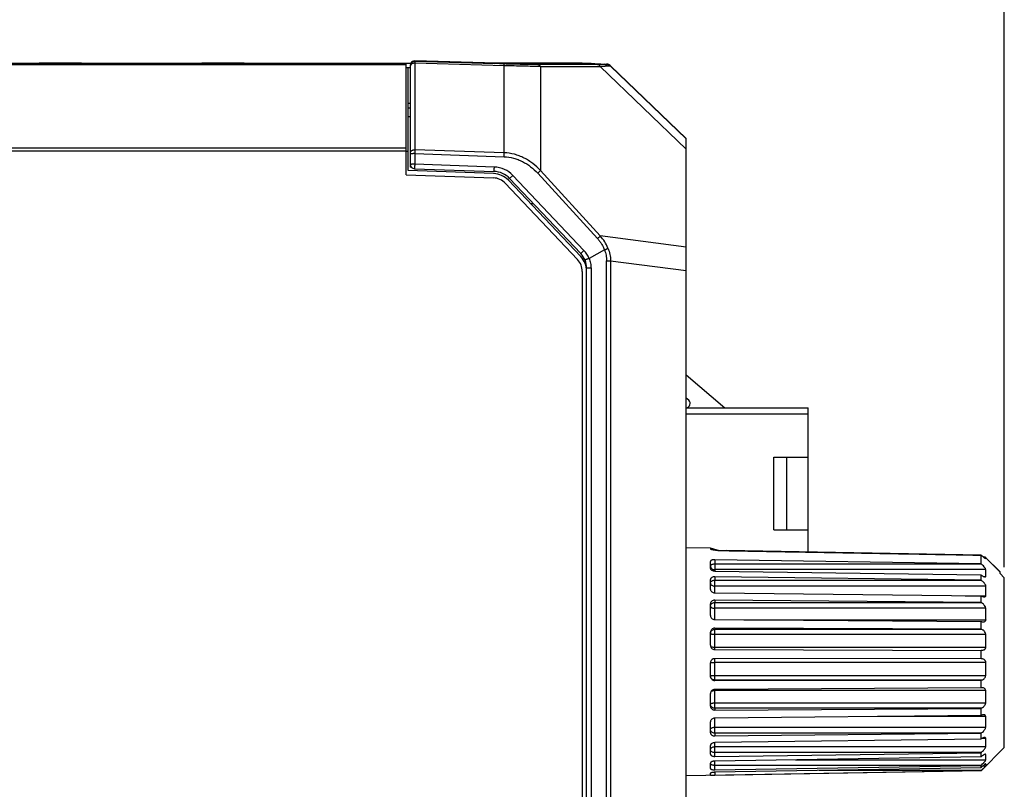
# Model space of a CAD drawing. Header units: millimetres. Extents: x -206 to 633, y -81 to 435.
# Tile 32 of 43: x 277 to 323, y 225 to 261. Entities that reach past the tile are written whole.
import ezdxf
from ezdxf.enums import TextEntityAlignment as Align

# ---------------------------------------------------------------- set-up
doc = ezdxf.new("R2010")
doc.units = ezdxf.units.MM
doc.header["$LTSCALE"] = 23.1
doc.layers.get('0').update_dxf_attribs({"linetype": 'CONTINUOUS'})
for name, color, linetype in [('06_ALL_SURFS', 7, 'CONTINUOUS'), ('20_ALL_FEATURES', 7, 'CONTINUOUS'), ('51__DRAFT_DIMS', 7, 'CONTINUOUS')]:
    doc.layers.add(name, color=color, linetype=linetype)
doc.styles.get("Standard").update_dxf_attribs({"font": 'simfang.ttf'})
doc.dimstyles.new('DIMSTYLE_4', dxfattribs={"dimtxt": 3, "dimasz": 3, "dimexe": 2.5, "dimexo": 0.5, "dimgap": 0.75, "dimtad": 1, "dimdec": 1, "dimdsep": 46, "dimtxsty": 'STANDARD', "dimblk": '_FILLED', "dimblk1": '_FILLED', "dimblk2": '_FILLED', "dimcen": 0.09, "dimclrt": 3, "dimazin": 2, "dimtp": 0.3, "dimtm": 0.3, "dimtfac": 1, "dimtdec": 1, "dimtofl": 0, "dimtmove": 0, "dimatfit": 3, "dimldrblk": '_FILLED', "dimfxl": 1, "dimtolj": 1, "dimarcsym": 0})

# ---------------------------------------------------------------- blocks, each defined once
blk = doc.blocks.new('_FILLED')
at = {"color": 0, "linetype": 'ByBlock'}
blk.add_solid([(0, 0), (-1, 0.167), (-1, -0.167)], dxfattribs=at)
blk = doc.blocks.new('*D5')
at = {"layer": '51__DRAFT_DIMS', "color": 4}
for p, q in [((230.622, 249.556), (230.622, 271.675)), ((323.49, 235.349), (323.49, 271.675)), ((230.622, 269.175), (277.056, 269.175)), ((323.49, 269.175), (277.056, 269.175))]:
    blk.add_line(p, q, dxfattribs=at)
at = {"layer": '51__DRAFT_DIMS', "color": 4, "xscale": 3, "yscale": 3, "zscale": 3, "rotation": 180}
blk.add_blockref('_FILLED', (230.622, 269.175), dxfattribs=at)
at = {"layer": '51__DRAFT_DIMS', "color": 4, "xscale": 3, "yscale": 3, "zscale": 3}
blk.add_blockref('_FILLED', (323.49, 269.175), dxfattribs=at)
at = {"layer": '51__DRAFT_DIMS', "color": 3}
blk.add_text('92.9', height=3, dxfattribs=at).set_placement((277.056, 269.925), align=Align.CENTER)

msp = doc.modelspace()

# ---------------------------------------------------------------- linework, layer by layer
at = {"layer": '06_ALL_SURFS', "color": 7}
for p, q in [((295.743, 258.885), (237.611, 258.885)), ((239.301, 258.898), (295.751, 258.898)), ((278.36, 258.887), (280.36, 258.887)), ((280.35, 258.896), (278.37, 258.896)), ((280.35, 258.893), (278.37, 258.893)), ((280.35, 258.891), (278.37, 258.891)), ((280.35, 258.889), (278.37, 258.889)), ((284.16, 258.888), (282.16, 258.888)), ((282.16, 258.887), (284.16, 258.887)), ((284.15, 258.894), (282.17, 258.894)), ((284.15, 258.892), (282.17, 258.892)), ((284.15, 258.89), (282.17, 258.89)), ((285.96, 258.887), (287.96, 258.887)), ((287.95, 258.896), (285.97, 258.896)), ((287.95, 258.893), (285.97, 258.893)), ((287.95, 258.891), (285.97, 258.891)), ((287.95, 258.889), (285.97, 258.889)), ((291.76, 258.888), (289.76, 258.888)), ((289.76, 258.887), (291.76, 258.887)), ((291.75, 258.894), (289.77, 258.894)), ((291.75, 258.892), (289.77, 258.892)), ((291.75, 258.89), (289.77, 258.89)), ((295.522, 258.898), (295.522, 258.898)), ((295.522, 253.684), (295.522, 258.885)), ((295.722, 258.794), (295.722, 254.047)), ((299.734, 258.902), (295.927, 259.008)), ((295.927, 258.994), (299.651, 258.891)), ((300.16, 258.898), (299.378, 258.898)), ((299.832, 258.886), (299.651, 258.891)), ((299.895, 258.898), (299.734, 258.902)), ((299.994, 258.882), (299.832, 258.886)), ((299.89, 258.885), (303.76, 258.885)), ((300.149, 258.88), (299.994, 258.882)), ((300.294, 258.878), (300.149, 258.88)), ((303.76, 258.898), (300.16, 258.898)), ((300.401, 258.877), (300.294, 258.878)), ((300.498, 258.877), (300.401, 258.877)), ((303.837, 258.877), (300.498, 258.877)), ((300.509, 258.877), (300.509, 258.877)), ((303.76, 258.898), (303.76, 258.877)), ((303.857, 258.89), (303.76, 258.89)), ((303.831, 258.89), (303.831, 258.89)), ((303.831, 258.877), (303.831, 258.877)), ((303.89, 258.877), (303.837, 258.877)), ((303.891, 258.89), (303.857, 258.89)), ((303.938, 258.877), (303.89, 258.877)), ((303.939, 258.89), (303.891, 258.89)), ((303.981, 258.878), (303.938, 258.877)), ((303.982, 258.891), (303.939, 258.89)), ((304.006, 258.878), (303.981, 258.878)), ((304.007, 258.891), (303.982, 258.891)), ((304.029, 258.879), (304.006, 258.878)), ((304.03, 258.892), (304.007, 258.891)), ((304.05, 258.88), (304.029, 258.879)), ((304.051, 258.892), (304.03, 258.892)), ((304.062, 258.88), (304.05, 258.88)), ((304.062, 258.893), (304.051, 258.892)), ((304.076, 258.88), (304.062, 258.88)), ((304.076, 258.893), (304.063, 258.893)), ((304.076, 258.893), (304.899, 258.857)), ((304.899, 258.844), (304.076, 258.88)), ((304.169, 258.889), (304.169, 258.876)), ((304.899, 258.844), (304.899, 258.857)), ((304.899, 258.857), (304.899, 258.857)), ((304.899, 258.844), (304.903, 258.844)), ((304.905, 258.844), (304.903, 258.844)), ((304.906, 258.844), (304.905, 258.844)), ((304.908, 258.844), (304.906, 258.844)), ((304.91, 258.843), (304.908, 258.844)), ((304.912, 258.843), (304.91, 258.843)), ((304.914, 258.843), (304.912, 258.843)), ((304.916, 258.843), (304.914, 258.843)), ((304.918, 258.843), (304.916, 258.843)), ((304.92, 258.842), (304.918, 258.843)), ((304.923, 258.842), (304.92, 258.842)), ((304.925, 258.842), (304.923, 258.842)), ((304.927, 258.841), (304.925, 258.842)), ((308.622, 255.362), (305.081, 258.767)), ((305.083, 258.778), (305.083, 258.765)), ((305.083, 258.778), (308.622, 255.375)), ((295.722, 258.685), (295.522, 258.685)), ((295.622, 253.881), (295.622, 258.685)), ((295.622, 256.818), (295.722, 256.819)), ((295.622, 256.412), (295.722, 256.414)), ((295.722, 256.401), (295.622, 256.399)), ((308.622, 102.399), (308.622, 255.375)), ((295.522, 254.788), (295.622, 254.789)), ((295.522, 253.684), (299.607, 253.542)), ((299.614, 253.742), (295.622, 253.881)), ((295.765, 254.047), (295.722, 254.047)), ((295.915, 253.971), (299.638, 253.841)), ((300.16, 253.292), (303.541, 249.723)), ((300.305, 253.43), (303.686, 249.861)), ((303.686, 250.006), (300.364, 253.514)), ((301.337, 252.341), (301.47, 252.346)), ((304.798, 250.173), (304.076, 249.78)), ((303.76, 249.173), (303.76, 182.379)), ((303.96, 182.379), (303.96, 249.173)), ((308.622, 244.338), (310.422, 242.795)), ((308.735, 243.146), (308.622, 243.245)), ((308.622, 242.795), (314.322, 242.795)), ((314.322, 236.056), (314.322, 242.795)), ((312.722, 237.095), (312.722, 240.495)), ((312.722, 240.495), (314.322, 240.495)), ((313.322, 237.095), (313.322, 240.495)), ((312.722, 237.095), (314.322, 237.095)), ((309.751, 236.232), (308.622, 236.252)), ((309.751, 236.229), (308.622, 236.249)), ((309.751, 236.232), (309.751, 236.229)), ((310.059, 236.139), (309.751, 236.232)), ((310.059, 236.136), (309.751, 236.229)), ((310.058, 236.136), (310.059, 236.136)), ((322.403, 235.508), (309.951, 235.697)), ((310.503, 236.124), (310.508, 236.124)), ((322.403, 235.912), (310.503, 236.124)), ((322.403, 235.909), (310.503, 236.121)), ((310.508, 236.124), (322.403, 235.912)), ((322.403, 235.508), (322.403, 235.912)), ((322.607, 235.808), (322.527, 235.809)), ((322.607, 235.805), (322.527, 235.806)), ((322.607, 235.808), (322.604, 235.741)), ((322.607, 235.808), (322.607, 235.805)), ((323.29, 235.121), (322.607, 235.805)), ((323.29, 235.124), (322.608, 235.806)), ((309.751, 235.287), (309.751, 235.61)), ((322.403, 235.508), (322.41, 235.503)), ((309.751, 234.31), (309.751, 234.765)), ((309.951, 235.167), (322.403, 234.984)), ((322.403, 234.745), (309.951, 234.898)), ((322.403, 234.745), (322.403, 234.984)), ((322.41, 234.978), (322.403, 234.984)), ((323.29, 235.124), (323.29, 235.124)), ((323.29, 235.053), (323.29, 235.121)), ((323.292, 235.054), (323.29, 235.056)), ((323.49, 234.849), (323.29, 235.053)), ((323.49, 234.852), (323.292, 235.054)), ((323.49, 226.922), (323.49, 234.852)), ((322.403, 234.745), (322.41, 234.74)), ((309.951, 234.152), (322.403, 234.007)), ((322.403, 233.698), (322.403, 234.007)), ((322.41, 234.002), (322.403, 234.007)), ((309.751, 233.083), (309.751, 233.635)), ((322.403, 233.698), (309.951, 233.803)), ((322.403, 233.698), (322.41, 233.695)), ((309.951, 232.897), (322.403, 232.801)), ((322.403, 232.445), (309.951, 232.495)), ((322.403, 232.445), (322.403, 232.801)), ((322.41, 232.798), (322.403, 232.801)), ((309.751, 231.695), (309.751, 232.304)), ((322.403, 232.445), (322.41, 232.444)), ((309.951, 231.495), (322.403, 231.456)), ((322.403, 231.079), (309.951, 231.07)), ((322.403, 231.079), (322.403, 231.456)), ((322.41, 231.455), (322.403, 231.456)), ((322.403, 231.079), (322.41, 231.08)), ((322.41, 231.08), (322.418, 231.08)), ((309.751, 230.249), (309.751, 230.869)), ((309.951, 230.051), (322.403, 230.072)), ((322.403, 229.702), (309.951, 229.634)), ((322.403, 229.702), (322.403, 230.072)), ((322.41, 230.072), (322.403, 230.072)), ((322.403, 229.702), (322.41, 229.704)), ((309.751, 228.854), (309.751, 229.439)), ((309.951, 228.672), (322.403, 228.75)), ((322.403, 228.415), (309.951, 228.293)), ((322.41, 228.752), (322.403, 228.75)), ((322.403, 228.415), (322.403, 228.75)), ((322.403, 228.415), (322.41, 228.418)), ((309.751, 227.611), (309.751, 228.119)), ((309.951, 227.459), (322.403, 227.589)), ((322.41, 227.593), (322.403, 227.589)), ((322.403, 227.313), (322.403, 227.589)), ((309.751, 226.615), (309.751, 227.007)), ((322.403, 227.313), (309.951, 227.148)), ((322.403, 227.313), (322.41, 227.318)), ((309.951, 226.504), (322.403, 226.676)), ((322.403, 226.48), (309.951, 226.282)), ((323.49, 226.921), (322.403, 225.835)), ((322.41, 226.681), (322.403, 226.676)), ((322.403, 226.48), (322.403, 226.676)), ((322.403, 226.48), (322.41, 226.486)), ((309.751, 225.937), (309.751, 226.185)), ((309.951, 225.875), (322.403, 226.077)), ((322.41, 226.084), (322.403, 226.077)), ((322.403, 225.975), (322.403, 226.077)), ((322.403, 225.835), (308.622, 225.594)), ((309.751, 225.63), (309.751, 225.714)), ((322.403, 225.975), (309.951, 225.76)), ((309.951, 225.621), (322.403, 225.838)), ((322.403, 225.975), (322.41, 225.982)), ((322.41, 225.845), (322.403, 225.838)), ((322.403, 225.835), (322.403, 225.838))]:
    msp.add_line(p, q, dxfattribs=at)
at = {"layer": '06_ALL_SURFS', "color": 4}
for p, q in [((295.522, 258.826), (239.301, 258.826)), ((295.927, 258.994), (295.927, 258.981)), ((300.102, 258.864), (295.927, 258.981)), ((295.93, 258.902), (295.93, 254.857)), ((300.106, 258.785), (295.93, 258.902)), ((299.649, 258.899), (299.65, 258.902)), ((299.651, 258.891), (299.651, 258.891)), ((300.106, 254.715), (300.106, 258.785)), ((300.16, 258.885), (300.16, 258.88)), ((300.509, 258.877), (300.515, 258.876)), ((300.515, 258.876), (300.509, 258.876)), ((304.475, 258.843), (301.679, 258.84)), ((301.808, 258.743), (304.604, 258.746)), ((301.808, 258.743), (301.808, 253.879)), ((303.541, 258.885), (303.541, 258.877)), ((303.837, 258.877), (303.831, 258.877)), ((304.604, 258.746), (308.622, 254.882)), ((295.722, 257.018), (295.622, 257.018)), ((239.301, 254.945), (295.522, 254.945)), ((239.301, 254.804), (295.522, 254.804)), ((295.927, 254.673), (295.927, 254.176)), ((295.927, 254.673), (300.102, 254.532)), ((300.106, 254.715), (295.93, 254.857)), ((299.651, 254.046), (295.927, 254.176)), ((300.515, 253.657), (300.364, 253.514)), ((303.837, 250.149), (300.515, 253.657)), ((301.808, 253.879), (301.679, 253.761)), ((301.679, 253.761), (304.475, 250.708)), ((304.604, 250.826), (301.808, 253.879)), ((308.622, 250.308), (304.604, 250.826)), ((303.686, 250.006), (303.837, 250.149)), ((304.899, 108.093), (304.899, 249.666)), ((305.083, 249.666), (305.083, 108.093)), ((305.083, 249.666), (308.622, 249.21)), ((304.169, 249.318), (303.96, 249.318)), ((304.169, 249.318), (304.169, 108.44)), ((314.322, 242.495), (308.622, 242.495)), ((309.951, 235.697), (309.951, 235.167)), ((309.951, 235.503), (322.41, 235.503)), ((322.62, 235.232), (309.951, 235.232)), ((309.951, 234.898), (309.951, 234.74)), ((322.499, 234.915), (322.62, 234.915)), ((309.951, 234.152), (309.951, 234.74)), ((309.951, 234.74), (322.41, 234.74)), ((322.62, 234.461), (309.951, 234.461)), ((321.66, 234.015), (322.62, 234.015)), ((309.951, 233.803), (309.951, 233.695)), ((309.951, 232.897), (309.951, 233.695)), ((309.951, 233.695), (322.41, 233.695)), ((322.62, 233.428), (309.951, 233.428)), ((309.951, 232.495), (309.951, 232.444)), ((311.316, 232.886), (322.62, 232.886)), ((309.951, 231.495), (309.951, 232.444)), ((309.951, 232.444), (322.41, 232.444)), ((322.62, 232.208), (309.951, 232.208)), ((309.951, 231.611), (322.62, 231.611)), ((309.951, 230.072), (309.951, 231.07)), ((322.62, 230.893), (309.951, 230.893)), ((309.951, 230.285), (322.62, 230.285)), ((309.951, 230.072), (309.951, 230.051)), ((322.41, 230.072), (309.951, 230.072)), ((309.951, 228.752), (309.951, 229.634)), ((322.62, 229.581), (309.951, 229.581)), ((309.951, 229.006), (322.62, 229.006)), ((309.951, 228.752), (309.951, 228.672)), ((322.41, 228.752), (309.951, 228.752)), ((322.62, 228.367), (317.559, 228.367)), ((309.951, 227.593), (309.951, 228.293)), ((309.951, 227.869), (322.62, 227.869)), ((309.951, 227.593), (309.951, 227.459)), ((322.41, 227.593), (309.951, 227.593)), ((309.951, 226.504), (309.951, 227.148)), ((309.951, 226.959), (322.62, 226.959)), ((322.62, 227.344), (322.446, 227.344)), ((322.41, 226.681), (309.951, 226.681)), ((322.62, 226.585), (322.546, 226.585)), ((309.951, 225.875), (309.951, 226.282)), ((322.41, 226.084), (309.951, 226.084)), ((313.733, 226.342), (322.62, 226.342)), ((322.498, 226.065), (322.62, 226.065)), ((322.62, 226.148), (322.609, 226.148)), ((309.951, 225.76), (309.951, 225.621)), ((322.41, 225.845), (314.831, 225.845))]:
    msp.add_line(p, q, dxfattribs=at)
at = {"layer": '06_ALL_SURFS', "color": 7}
for points in [[(305.083, 258.778), (305.08, 258.781), (305.072, 258.788), (305.064, 258.794), (305.057, 258.801), (305.048, 258.806), (305.04, 258.812), (305.032, 258.817), (305.023, 258.822), (305.014, 258.827), (305.005, 258.831), (304.996, 258.835), (304.987, 258.839), (304.977, 258.842), (304.968, 258.845), (304.958, 258.848), (304.949, 258.85), (304.939, 258.852), (304.929, 258.854), (304.919, 258.855), (304.909, 258.856), (304.899, 258.857)], [(305.074, 258.773), (305.073, 258.775), (305.071, 258.776), (305.069, 258.778), (305.068, 258.779), (305.066, 258.781), (305.064, 258.782), (305.062, 258.783), (305.061, 258.785), (305.059, 258.786), (305.057, 258.787), (305.056, 258.788), (305.054, 258.79), (305.052, 258.791), (305.051, 258.792), (305.049, 258.793), (305.047, 258.795), (305.045, 258.796), (305.044, 258.797), (305.042, 258.798), (305.04, 258.799), (305.039, 258.8), (305.037, 258.801), (305.035, 258.802), (305.034, 258.803), (305.032, 258.804), (305.03, 258.805), (305.029, 258.806), (305.027, 258.807), (305.025, 258.808), (305.024, 258.809), (305.022, 258.81), (305.02, 258.811), (305.019, 258.812), (305.017, 258.813), (305.016, 258.813), (305.014, 258.814), (305.012, 258.815), (305.011, 258.816), (305.009, 258.817), (305.008, 258.817), (305.006, 258.818), (305.004, 258.819), (305.003, 258.819), (305.001, 258.82), (305, 258.821), (304.998, 258.821), (304.997, 258.822), (304.995, 258.823), (304.994, 258.823), (304.992, 258.824), (304.991, 258.825), (304.989, 258.825), (304.988, 258.826), (304.986, 258.826), (304.985, 258.827), (304.983, 258.827), (304.982, 258.828), (304.981, 258.828), (304.979, 258.829), (304.978, 258.829), (304.976, 258.83), (304.975, 258.83), (304.973, 258.831), (304.972, 258.831), (304.971, 258.832), (304.969, 258.832), (304.968, 258.833), (304.966, 258.833), (304.965, 258.833), (304.964, 258.834), (304.962, 258.834), (304.961, 258.835), (304.96, 258.835), (304.958, 258.835), (304.957, 258.836), (304.956, 258.836), (304.954, 258.836), (304.953, 258.837), (304.952, 258.837), (304.95, 258.837), (304.949, 258.837), (304.948, 258.838), (304.946, 258.838), (304.945, 258.838), (304.944, 258.839), (304.942, 258.839), (304.941, 258.839), (304.94, 258.839), (304.939, 258.84), (304.937, 258.84), (304.936, 258.84), (304.935, 258.84), (304.933, 258.841), (304.932, 258.841), (304.931, 258.841), (304.93, 258.841), (304.927, 258.841)], [(305.081, 258.767), (305.08, 258.769), (305.078, 258.77), (305.076, 258.772), (305.074, 258.773)]]:
    msp.add_lwpolyline(points, dxfattribs=at)
for centre, radius, start, end in [((295.922, 258.794), 0.2, 90, 180), ((295.922, 258.808), 0.2, 88.4081, 153.2455), ((304.07, 258.716), 0.177, 98.547, 112.9317), ((304.069, 258.722), 0.171, 92.3264, 98.5371), ((304.16, 258.689), 0.2, 87.5, 107.9914), ((304.887, 258.561), 0.283, 46.1172, 86.6706), ((295.922, 254.171), 0.2, 180, 268), ((299.579, 252.742), 1, 43.4447, 88), ((299.602, 252.792), 1.05, 43.4447, 88), ((299.579, 252.742), 0.8, 43.4447, 88), ((302.96, 249.318), 1, 360, 43.4447), ((302.96, 249.173), 0.8, 0, 43.4447), ((302.96, 249.173), 1, 0, 43.4447), ((308.604, 242.995), 0.2, 275.1576, 49), ((310.28, 238.458), 2.329, 264.2153, 264.5644), ((310.307, 221.202), 19.042, 49.7761, 50.5634), ((309.851, 220.656), 19.756, 50.0726, 50.5479), ((321.311, 235.074), 1.319, 353.0979, 6.9021), ((320.026, 234.238), 2.604, 355.0896, 4.9104), ((318.787, 233.157), 3.843, 355.9595, 4.0405), ((317.959, 231.91), 4.671, 356.3352, 3.6648), ((309.952, 230.869), 0.201, 165.1586, 179.9688), ((309.951, 230.87), 0.2, 90.0967, 165.1627), ((322.429, 230.881), 0.192, 3.5947, 11.8576), ((317.769, 230.589), 4.861, 356.412, 3.588), ((318.304, 229.293), 4.326, 356.1919, 3.8081), ((319.377, 228.118), 3.253, 355.6087, 4.3913), ((320.688, 227.151), 1.942, 354.3133, 5.6867), ((321.853, 226.464), 0.777, 351.002, 8.998), ((322.517, 226.1), 0.114, 19.7528, 24.7583)]:
    msp.add_arc(centre, radius, start, end, dxfattribs=at)
at = {"layer": '06_ALL_SURFS', "color": 4}
for centre, radius, start, end in [((295.922, 258.781), 0.2, 88.3657, 179.9633), ((295.922, 258.794), 0.2, 88.3469, 90), ((303.831, 258.785), 0.105, 90.2025, 90.7845), ((303.96, 262.046), 3.168, 271.7336, 272.1027), ((299.607, 252.797), 1.25, 43.4492, 87.9987), ((309.942, 232.249), 0.191, 161.5774, 179.9561), ((309.922, 226.158), 0.171, 166.9706, 173.4265), ((309.923, 226.158), 0.172, 161.8154, 166.973)]:
    msp.add_arc(centre, radius, start, end, dxfattribs=at)
for points, knots in [([(295.93, 258.902), (295.905, 258.902), (295.866, 258.898), (295.817, 258.882), (295.783, 258.864), (295.756, 258.841), (295.736, 258.815), (295.724, 258.788), (295.722, 258.769), (295.722, 258.76)], [0, 0, 0, 0, 0.27461, 0.416784, 0.554398, 0.682655, 0.799466, 0.904411, 1, 1, 1, 1]), ([(295.927, 259.008), (295.927, 259.008), (295.927, 259.008), (295.926, 259.006), (295.926, 259.004), (295.925, 259), (295.924, 258.993), (295.923, 258.987), (295.923, 258.983)], [0, 0, 0, 0, 0.023793, 0.074666, 0.155306, 0.265843, 0.57536, 1, 1, 1, 1]), ([(295.927, 258.981), (295.928, 258.981), (295.928, 258.98), (295.928, 258.979), (295.928, 258.977), (295.929, 258.973), (295.929, 258.967), (295.929, 258.958), (295.93, 258.947), (295.93, 258.933), (295.93, 258.918), (295.93, 258.907), (295.93, 258.902)], [0, 0, 0, 0, 0.009211, 0.025624, 0.04945, 0.080702, 0.16535, 0.278992, 0.420654, 0.589261, 0.783088, 1, 1, 1, 1]), ([(299.65, 258.902), (299.65, 258.903), (299.65, 258.903), (299.651, 258.904), (299.651, 258.904)], [0, 0, 0, 0, 0.702731, 1, 1, 1, 1]), ([(300.509, 258.876), (300.379, 258.876), (300.092, 258.88), (299.806, 258.886), (299.651, 258.891)], [0, 0, 0, 0, 0.456395, 1, 1, 1, 1]), ([(301.679, 258.84), (301.441, 258.84), (300.916, 258.845), (300.39, 258.856), (300.102, 258.864)], [0, 0, 0, 0, 0.452265, 1, 1, 1, 1]), ([(300.106, 258.785), (300.106, 258.791), (300.106, 258.802), (300.106, 258.817), (300.106, 258.831), (300.105, 258.842), (300.105, 258.851), (300.104, 258.857), (300.103, 258.862), (300.103, 258.864), (300.103, 258.864), (300.102, 258.864)], [0, 0, 0, 0, 0.216449, 0.41119, 0.581382, 0.724191, 0.837319, 0.920569, 0.974374, 0.990526, 1, 1, 1, 1]), ([(301.808, 258.743), (301.552, 258.748), (300.985, 258.761), (300.417, 258.776), (300.106, 258.785)], [0, 0, 0, 0, 0.451365, 1, 1, 1, 1]), ([(301.679, 258.84), (301.692, 258.839), (301.718, 258.834), (301.754, 258.813), (301.785, 258.782), (301.801, 258.757), (301.808, 258.743)], [0, 0, 0, 0, 0.22838, 0.46803, 0.724813, 1, 1, 1, 1]), ([(303.781, 258.877), (303.789, 258.881), (303.805, 258.887), (303.822, 258.89), (303.83, 258.89)], [0, 0, 0, 0, 0.519042, 1, 1, 1, 1]), ([(303.837, 258.877), (303.878, 258.877), (303.951, 258.877), (304.024, 258.878), (304.056, 258.879)], [0, 0, 0, 0, 0.560002, 1, 1, 1, 1]), ([(304.798, 258.848), (304.778, 258.848), (304.732, 258.846), (304.624, 258.844), (304.537, 258.843), (304.475, 258.843)], [0, 0, 0, 0, 0.191779, 0.425675, 1, 1, 1, 1]), ([(304.475, 258.843), (304.488, 258.842), (304.514, 258.837), (304.551, 258.816), (304.582, 258.785), (304.597, 258.759), (304.604, 258.746)], [0, 0, 0, 0, 0.229004, 0.472638, 0.731338, 1, 1, 1, 1]), ([(304.962, 258.764), (304.939, 258.762), (304.888, 258.758), (304.768, 258.752), (304.672, 258.748), (304.604, 258.746)], [0, 0, 0, 0, 0.194057, 0.428697, 1, 1, 1, 1]), ([(304.798, 258.848), (304.814, 258.848), (304.845, 258.843), (304.889, 258.826), (304.93, 258.8), (304.952, 258.776), (304.962, 258.764)], [0, 0, 0, 0, 0.245159, 0.494559, 0.746666, 1, 1, 1, 1]), ([(305.083, 258.765), (305.083, 258.765), (305.082, 258.765), (305.081, 258.765), (305.078, 258.765), (305.075, 258.765), (305.071, 258.765), (305.063, 258.764), (305.051, 258.764), (305.034, 258.764), (305.013, 258.764), (304.989, 258.764), (304.971, 258.764), (304.962, 258.764)], [0, 0, 0, 0, 0.003153, 0.014524, 0.034242, 0.062226, 0.098377, 0.142591, 0.254739, 0.39772, 0.570526, 0.771793, 1, 1, 1, 1]), ([(295.722, 254.715), (295.722, 254.724), (295.724, 254.743), (295.736, 254.77), (295.756, 254.796), (295.783, 254.819), (295.817, 254.837), (295.866, 254.853), (295.905, 254.857), (295.93, 254.857)], [0, 0, 0, 0, 0.095589, 0.200534, 0.317345, 0.445602, 0.583216, 0.72539, 1, 1, 1, 1]), ([(295.927, 254.673), (295.915, 254.673), (295.89, 254.673), (295.852, 254.673), (295.816, 254.672), (295.788, 254.672), (295.768, 254.671), (295.756, 254.671), (295.745, 254.67), (295.737, 254.67), (295.73, 254.669), (295.726, 254.669), (295.723, 254.668), (295.722, 254.668), (295.722, 254.668), (295.722, 254.667)], [0, 0, 0, 0, 0.180423, 0.365679, 0.544831, 0.705255, 0.77454, 0.835275, 0.886856, 0.928678, 0.960343, 0.982278, 0.995144, 0.998442, 1, 1, 1, 1]), ([(295.93, 254.857), (295.93, 254.843), (295.93, 254.782), (295.929, 254.721), (295.927, 254.673)], [0, 0, 0, 0, 0.214543, 1, 1, 1, 1]), ([(300.102, 254.532), (300.103, 254.564), (300.105, 254.626), (300.106, 254.687), (300.106, 254.715)], [0, 0, 0, 0, 0.536812, 1, 1, 1, 1]), ([(301.808, 253.879), (301.697, 253.997), (301.518, 254.163), (301.253, 254.35), (301.042, 254.472), (300.819, 254.572), (300.511, 254.673), (300.268, 254.71), (300.106, 254.715)], [0, 0, 0, 0, 0.249876, 0.375004, 0.500119, 0.625177, 0.750298, 1, 1, 1, 1]), ([(295.927, 254.176), (295.914, 254.176), (295.888, 254.176), (295.85, 254.176), (295.815, 254.175), (295.788, 254.175), (295.769, 254.174), (295.757, 254.174), (295.747, 254.173), (295.738, 254.173), (295.731, 254.172), (295.727, 254.172), (295.724, 254.172), (295.723, 254.171), (295.722, 254.171), (295.722, 254.171), (295.722, 254.171)], [0, 0, 0, 0, 0.1922, 0.379417, 0.55269, 0.70444, 0.770536, 0.829237, 0.879893, 0.921995, 0.955259, 0.979427, 0.988029, 0.994282, 0.998201, 1, 1, 1, 1]), ([(295.927, 254.176), (295.927, 254.163), (295.926, 254.137), (295.924, 254.099), (295.923, 254.064), (295.921, 254.037), (295.92, 254.018), (295.919, 254.006), (295.918, 253.996), (295.917, 253.987), (295.917, 253.98), (295.916, 253.976), (295.916, 253.973), (295.915, 253.972), (295.915, 253.971), (295.915, 253.971), (295.915, 253.971)], [0, 0, 0, 0, 0.192231, 0.37946, 0.552729, 0.704466, 0.770553, 0.829245, 0.879891, 0.921984, 0.955239, 0.979402, 0.988002, 0.994257, 0.998181, 1, 1, 1, 1]), ([(300.102, 254.532), (300.252, 254.527), (300.477, 254.492), (300.762, 254.399), (301.036, 254.276), (301.353, 254.072), (301.576, 253.869), (301.679, 253.761)], [0, 0, 0, 0, 0.249771, 0.374931, 0.500024, 0.750072, 1, 1, 1, 1]), ([(299.638, 253.841), (299.638, 253.841), (299.639, 253.841), (299.639, 253.842), (299.64, 253.845), (299.64, 253.849), (299.641, 253.856), (299.642, 253.864), (299.643, 253.875), (299.643, 253.887), (299.645, 253.907), (299.646, 253.935), (299.648, 253.971), (299.65, 254.009), (299.651, 254.034), (299.651, 254.046)], [0, 0, 0, 0, 0.001579, 0.004888, 0.017773, 0.03973, 0.071421, 0.11327, 0.164877, 0.225636, 0.294936, 0.455361, 0.634474, 0.819659, 1, 1, 1, 1]), ([(304.604, 250.826), (304.596, 250.818), (304.578, 250.801), (304.535, 250.761), (304.5, 250.73), (304.475, 250.708)], [0, 0, 0, 0, 0.190405, 0.43363, 1, 1, 1, 1]), ([(304.475, 250.708), (304.509, 250.668), (304.575, 250.587), (304.663, 250.456), (304.739, 250.319), (304.78, 250.222), (304.798, 250.173)], [0, 0, 0, 0, 0.250019, 0.499998, 0.750043, 1, 1, 1, 1]), ([(304.962, 250.252), (304.921, 250.358), (304.817, 250.561), (304.679, 250.742), (304.604, 250.826)], [0, 0, 0, 0, 0.499889, 1, 1, 1, 1]), ([(304.076, 249.78), (304.062, 249.814), (304.031, 249.881), (303.975, 249.976), (303.91, 250.066), (303.862, 250.122), (303.837, 250.149)], [0, 0, 0, 0, 0.249992, 0.499977, 0.750019, 1, 1, 1, 1]), ([(304.798, 250.173), (304.814, 250.181), (304.836, 250.192), (304.866, 250.205), (304.895, 250.218), (304.927, 250.233), (304.951, 250.246), (304.962, 250.252)], [0, 0, 0, 0, 0.279865, 0.415672, 0.546714, 0.789832, 1, 1, 1, 1]), ([(304.798, 250.173), (304.815, 250.133), (304.844, 250.051), (304.876, 249.925), (304.895, 249.796), (304.899, 249.709), (304.899, 249.666)], [0, 0, 0, 0, 0.249998, 0.499965, 0.750021, 1, 1, 1, 1]), ([(304.962, 250.252), (305.001, 250.16), (305.062, 249.967), (305.083, 249.766), (305.083, 249.666)], [0, 0, 0, 0, 0.500071, 1, 1, 1, 1]), ([(304.076, 249.78), (304.091, 249.744), (304.118, 249.669), (304.157, 249.516), (304.169, 249.397), (304.169, 249.318)], [0, 0, 0, 0, 0.250129, 0.500285, 1, 1, 1, 1]), ([(304.899, 249.666), (304.916, 249.666), (304.977, 249.665), (305.038, 249.665), (305.083, 249.666)], [0, 0, 0, 0, 0.271616, 1, 1, 1, 1]), ([(309.751, 235.403), (309.751, 235.41), (309.754, 235.424), (309.766, 235.443), (309.785, 235.46), (309.81, 235.475), (309.841, 235.487), (309.888, 235.499), (309.925, 235.503), (309.951, 235.503)], [0, 0, 0, 0, 0.081988, 0.172674, 0.277279, 0.397778, 0.533332, 0.681477, 1, 1, 1, 1]), ([(309.751, 235.403), (309.751, 235.392), (309.754, 235.369), (309.765, 235.337), (309.784, 235.307), (309.818, 235.272), (309.874, 235.241), (309.925, 235.232), (309.951, 235.232)], [0, 0, 0, 0, 0.115352, 0.23249, 0.352357, 0.475876, 0.732878, 1, 1, 1, 1]), ([(309.751, 234.598), (309.751, 234.607), (309.754, 234.626), (309.766, 234.653), (309.785, 234.678), (309.819, 234.708), (309.875, 234.734), (309.925, 234.74), (309.951, 234.74)], [0, 0, 0, 0, 0.103956, 0.211736, 0.325828, 0.447828, 0.713843, 1, 1, 1, 1]), ([(309.751, 234.598), (309.751, 234.589), (309.754, 234.57), (309.766, 234.544), (309.785, 234.52), (309.819, 234.492), (309.876, 234.468), (309.925, 234.461), (309.951, 234.461)], [0, 0, 0, 0, 0.101141, 0.206658, 0.319412, 0.441122, 0.709372, 1, 1, 1, 1]), ([(309.751, 233.52), (309.751, 233.543), (309.762, 233.59), (309.808, 233.648), (309.874, 233.686), (309.925, 233.695), (309.951, 233.695)], [0, 0, 0, 0, 0.234615, 0.478486, 0.734937, 1, 1, 1, 1]), ([(309.751, 233.52), (309.751, 233.514), (309.754, 233.5), (309.766, 233.483), (309.786, 233.467), (309.811, 233.453), (309.841, 233.442), (309.888, 233.431), (309.926, 233.428), (309.951, 233.428)], [0, 0, 0, 0, 0.077457, 0.164826, 0.267792, 0.388226, 0.525011, 0.675367, 1, 1, 1, 1]), ([(309.751, 232.249), (309.751, 232.248), (309.752, 232.245), (309.755, 232.241), (309.76, 232.237), (309.77, 232.231), (309.787, 232.225), (309.811, 232.22), (309.841, 232.215), (309.876, 232.211), (309.913, 232.209), (309.938, 232.208), (309.951, 232.208)], [0, 0, 0, 0, 0.019469, 0.042721, 0.071937, 0.108123, 0.202164, 0.324066, 0.470165, 0.635559, 0.814542, 1, 1, 1, 1]), ([(309.761, 232.309), (309.767, 232.329), (309.787, 232.366), (309.832, 232.409), (309.888, 232.437), (309.93, 232.444), (309.951, 232.444)], [0, 0, 0, 0, 0.247263, 0.496483, 0.747645, 1, 1, 1, 1]), ([(309.759, 231.641), (309.762, 231.638), (309.771, 231.634), (309.787, 231.628), (309.807, 231.623), (309.841, 231.617), (309.89, 231.612), (309.93, 231.611), (309.951, 231.611)], [0, 0, 0, 0, 0.065439, 0.152006, 0.258823, 0.383682, 0.675712, 1, 1, 1, 1]), ([(309.751, 230.88), (309.751, 230.881), (309.753, 230.882), (309.757, 230.883), (309.762, 230.884), (309.769, 230.885), (309.777, 230.887), (309.792, 230.888), (309.813, 230.89), (309.843, 230.891), (309.877, 230.893), (309.913, 230.893), (309.938, 230.893), (309.951, 230.893)], [0, 0, 0, 0, 0.009839, 0.027555, 0.053813, 0.088639, 0.131757, 0.18281, 0.306972, 0.456537, 0.626134, 0.809746, 1, 1, 1, 1]), ([(309.751, 230.271), (309.751, 230.272), (309.753, 230.273), (309.755, 230.274), (309.76, 230.276), (309.77, 230.277), (309.787, 230.279), (309.811, 230.281), (309.841, 230.283), (309.876, 230.284), (309.913, 230.285), (309.938, 230.285), (309.951, 230.285)], [0, 0, 0, 0, 0.008187, 0.023923, 0.048427, 0.08183, 0.174252, 0.298093, 0.448629, 0.620239, 0.806603, 1, 1, 1, 1]), ([(309.951, 230.072), (309.927, 230.072), (309.878, 230.081), (309.814, 230.12), (309.769, 230.179), (309.755, 230.226), (309.752, 230.251)], [0, 0, 0, 0, 0.250462, 0.500605, 0.75036, 1, 1, 1, 1]), ([(309.789, 229.553), (309.8, 229.558), (309.823, 229.566), (309.877, 229.578), (309.921, 229.581), (309.951, 229.581)], [0, 0, 0, 0, 0.20575, 0.448334, 1, 1, 1, 1]), ([(309.751, 228.939), (309.751, 228.944), (309.755, 228.954), (309.767, 228.966), (309.786, 228.978), (309.811, 228.987), (309.841, 228.996), (309.875, 229.002), (309.913, 229.005), (309.938, 229.006), (309.951, 229.006)], [0, 0, 0, 0, 0.061174, 0.137397, 0.235389, 0.356116, 0.497306, 0.655109, 0.824739, 1, 1, 1, 1]), ([(309.768, 228.863), (309.763, 228.875), (309.754, 228.9), (309.751, 228.926), (309.751, 228.939)], [0, 0, 0, 0, 0.501932, 1, 1, 1, 1]), ([(309.951, 228.752), (309.932, 228.752), (309.894, 228.758), (309.841, 228.78), (309.797, 228.816), (309.776, 228.847), (309.768, 228.863)], [0, 0, 0, 0, 0.255272, 0.508055, 0.756439, 1, 1, 1, 1]), ([(309.751, 227.754), (309.751, 227.761), (309.754, 227.777), (309.766, 227.799), (309.785, 227.819), (309.82, 227.844), (309.876, 227.864), (309.925, 227.869), (309.951, 227.869)], [0, 0, 0, 0, 0.090728, 0.188048, 0.29617, 0.417083, 0.693578, 1, 1, 1, 1]), ([(309.951, 227.593), (309.925, 227.593), (309.875, 227.601), (309.809, 227.635), (309.77, 227.681), (309.754, 227.722), (309.751, 227.743), (309.751, 227.754)], [0, 0, 0, 0, 0.274309, 0.534792, 0.774502, 0.888486, 1, 1, 1, 1]), ([(309.751, 226.804), (309.751, 226.814), (309.754, 226.834), (309.77, 226.874), (309.809, 226.918), (309.875, 226.951), (309.925, 226.959), (309.951, 226.959)], [0, 0, 0, 0, 0.109386, 0.22162, 0.459948, 0.722117, 1, 1, 1, 1]), ([(309.951, 226.681), (309.925, 226.681), (309.876, 226.687), (309.82, 226.709), (309.785, 226.734), (309.766, 226.755), (309.754, 226.779), (309.751, 226.795), (309.751, 226.804)], [0, 0, 0, 0, 0.301143, 0.574822, 0.695959, 0.80561, 0.905703, 1, 1, 1, 1]), ([(309.951, 226.084), (309.938, 226.084), (309.913, 226.084), (309.875, 226.089), (309.841, 226.095), (309.811, 226.104), (309.786, 226.116), (309.767, 226.128), (309.754, 226.142), (309.751, 226.154), (309.751, 226.159)], [0, 0, 0, 0, 0.171898, 0.338465, 0.493828, 0.633522, 0.754046, 0.853532, 0.933346, 1, 1, 1, 1])]:
    msp.add_open_spline(points, degree=3, knots=knots, dxfattribs=at)
at = {"layer": '06_ALL_SURFS', "color": 7}
for points, knots in [([(304.076, 249.78), (304.064, 249.775), (304.039, 249.765), (304.004, 249.75), (303.976, 249.739), (303.955, 249.73), (303.941, 249.724), (303.929, 249.719), (303.917, 249.714), (303.908, 249.71), (303.9, 249.707), (303.896, 249.705), (303.893, 249.704), (303.89, 249.703), (303.888, 249.702), (303.886, 249.702), (303.885, 249.701), (303.885, 249.701), (303.884, 249.701), (303.884, 249.701), (303.884, 249.701), (303.884, 249.701)], [0, 0, 0, 0, 0.191937, 0.379212, 0.55274, 0.631821, 0.704829, 0.771094, 0.82995, 0.880732, 0.922922, 0.940702, 0.956224, 0.969454, 0.980357, 0.988898, 0.995042, 0.997204, 0.998754, 0.999687, 1, 1, 1, 1]), ([(309.751, 236.229), (309.751, 236.229), (309.751, 236.229), (309.751, 236.228), (309.751, 236.227), (309.751, 236.226), (309.751, 236.224), (309.751, 236.221), (309.751, 236.217), (309.75, 236.213), (309.75, 236.209), (309.751, 236.205), (309.754, 236.2), (309.761, 236.195), (309.771, 236.19), (309.785, 236.184), (309.796, 236.181), (309.803, 236.179)], [0, 0, 0, 0, 0.002379, 0.009502, 0.021367, 0.037975, 0.059326, 0.08542, 0.151838, 0.192173, 0.237177, 0.28802, 0.351231, 0.443625, 0.581945, 0.768263, 1, 1, 1, 1]), ([(309.803, 236.179), (309.818, 236.174), (309.853, 236.166), (309.938, 236.149), (310.009, 236.14), (310.059, 236.136)], [0, 0, 0, 0, 0.184832, 0.417803, 1, 1, 1, 1]), ([(310.059, 236.139), (310.095, 236.136), (310.15, 236.132), (310.223, 236.129), (310.279, 236.128), (310.335, 236.127), (310.41, 236.126), (310.466, 236.125), (310.503, 236.124)], [0, 0, 0, 0, 0.243436, 0.368924, 0.495029, 0.621373, 0.747655, 1, 1, 1, 1]), ([(310.059, 236.139), (310.095, 236.135), (310.168, 236.13), (310.279, 236.127), (310.391, 236.126), (310.466, 236.124), (310.503, 236.124)], [0, 0, 0, 0, 0.242931, 0.494786, 0.747562, 1, 1, 1, 1]), ([(310.059, 236.136), (310.095, 236.133), (310.149, 236.129), (310.222, 236.126), (310.278, 236.125), (310.334, 236.124), (310.409, 236.123), (310.466, 236.122), (310.503, 236.121)], [0, 0, 0, 0, 0.242015, 0.367728, 0.494068, 0.620652, 0.747175, 1, 1, 1, 1]), ([(310.059, 236.136), (310.09, 236.133), (310.152, 236.128), (310.247, 236.125), (310.344, 236.123), (310.44, 236.122), (310.537, 236.12), (310.665, 236.118), (310.826, 236.115), (311.019, 236.111), (311.276, 236.107), (311.598, 236.101), (311.984, 236.094), (312.37, 236.087), (312.755, 236.081), (313.27, 236.071), (313.913, 236.06), (314.685, 236.046), (315.457, 236.033), (316.229, 236.019), (317, 236.005), (318.029, 235.987), (319.316, 235.964), (320.859, 235.936), (321.889, 235.918), (322.403, 235.909)], [0, 0, 0, 0, 0.007487, 0.015256, 0.023083, 0.030897, 0.03871, 0.046527, 0.062157, 0.077788, 0.093419, 0.12468, 0.155941, 0.187203, 0.218464, 0.249726, 0.312249, 0.374771, 0.437294, 0.499817, 0.56234, 0.624863, 0.749909, 0.874954, 1, 1, 1, 1]), ([(309.951, 235.697), (309.926, 235.698), (309.888, 235.695), (309.841, 235.685), (309.811, 235.675), (309.786, 235.662), (309.766, 235.647), (309.754, 235.629), (309.751, 235.616), (309.751, 235.61)], [0, 0, 0, 0, 0.326062, 0.476354, 0.612565, 0.732097, 0.834209, 0.92139, 1, 1, 1, 1]), ([(309.751, 235.287), (309.751, 235.279), (309.754, 235.263), (309.766, 235.241), (309.785, 235.221), (309.82, 235.196), (309.876, 235.174), (309.925, 235.167), (309.951, 235.167)], [0, 0, 0, 0, 0.089675, 0.187116, 0.295979, 0.417704, 0.694786, 1, 1, 1, 1]), ([(322.62, 235.232), (322.62, 235.237), (322.617, 235.247), (322.609, 235.268), (322.593, 235.297), (322.569, 235.333), (322.531, 235.382), (322.478, 235.439), (322.433, 235.483), (322.41, 235.503)], [0, 0, 0, 0, 0.039794, 0.087014, 0.198793, 0.325542, 0.459827, 0.733963, 1, 1, 1, 1]), ([(309.951, 234.898), (309.925, 234.898), (309.876, 234.892), (309.819, 234.869), (309.785, 234.842), (309.766, 234.818), (309.754, 234.792), (309.751, 234.774), (309.751, 234.765)], [0, 0, 0, 0, 0.291732, 0.559148, 0.68003, 0.792157, 0.897739, 1, 1, 1, 1]), ([(322.584, 234.886), (322.578, 234.886), (322.565, 234.888), (322.537, 234.896), (322.5, 234.913), (322.455, 234.942), (322.425, 234.965), (322.41, 234.978)], [0, 0, 0, 0, 0.09078, 0.193925, 0.431782, 0.703283, 1, 1, 1, 1]), ([(322.62, 234.915), (322.62, 234.911), (322.617, 234.902), (322.609, 234.892), (322.597, 234.887), (322.588, 234.886), (322.584, 234.886)], [0, 0, 0, 0, 0.264393, 0.497188, 0.734185, 1, 1, 1, 1]), ([(309.751, 234.31), (309.751, 234.3), (309.754, 234.28), (309.77, 234.239), (309.809, 234.195), (309.874, 234.16), (309.925, 234.152), (309.951, 234.152)], [0, 0, 0, 0, 0.108466, 0.220641, 0.460163, 0.722988, 1, 1, 1, 1]), ([(322.41, 234.74), (322.433, 234.724), (322.48, 234.686), (322.532, 234.63), (322.57, 234.58), (322.594, 234.541), (322.612, 234.501), (322.619, 234.474), (322.62, 234.461)], [0, 0, 0, 0, 0.242247, 0.502723, 0.636086, 0.767597, 0.8917, 1, 1, 1, 1]), ([(322.546, 233.952), (322.535, 233.952), (322.512, 233.955), (322.466, 233.969), (322.432, 233.988), (322.41, 234.002)], [0, 0, 0, 0, 0.22022, 0.461223, 1, 1, 1, 1]), ([(322.62, 234.015), (322.619, 234.005), (322.615, 233.987), (322.597, 233.965), (322.572, 233.954), (322.555, 233.952), (322.546, 233.952)], [0, 0, 0, 0, 0.278067, 0.517382, 0.751062, 1, 1, 1, 1]), ([(309.951, 233.803), (309.925, 233.803), (309.874, 233.796), (309.818, 233.765), (309.784, 233.73), (309.765, 233.701), (309.754, 233.669), (309.751, 233.646), (309.751, 233.635)], [0, 0, 0, 0, 0.267789, 0.524055, 0.646993, 0.766491, 0.883785, 1, 1, 1, 1]), ([(322.62, 233.428), (322.619, 233.443), (322.613, 233.473), (322.589, 233.53), (322.544, 233.593), (322.481, 233.653), (322.434, 233.683), (322.41, 233.695)], [0, 0, 0, 0, 0.126656, 0.260784, 0.527007, 0.775473, 1, 1, 1, 1]), ([(309.751, 233.083), (309.751, 233.059), (309.762, 233.009), (309.807, 232.948), (309.873, 232.907), (309.925, 232.897), (309.951, 232.897)], [0, 0, 0, 0, 0.239314, 0.48594, 0.74059, 1, 1, 1, 1]), ([(309.951, 232.495), (309.925, 232.495), (309.873, 232.485), (309.807, 232.443), (309.762, 232.38), (309.751, 232.329), (309.751, 232.304)], [0, 0, 0, 0, 0.254673, 0.506045, 0.753761, 1, 1, 1, 1]), ([(322.498, 232.778), (322.491, 232.778), (322.461, 232.78), (322.431, 232.789), (322.41, 232.798)], [0, 0, 0, 0, 0.239225, 1, 1, 1, 1]), ([(322.62, 232.886), (322.619, 232.869), (322.611, 232.837), (322.58, 232.801), (322.541, 232.782), (322.513, 232.778), (322.498, 232.778)], [0, 0, 0, 0, 0.287206, 0.533653, 0.765174, 1, 1, 1, 1]), ([(322.62, 232.208), (322.618, 232.24), (322.599, 232.3), (322.553, 232.36), (322.511, 232.397), (322.468, 232.424), (322.433, 232.438), (322.41, 232.444)], [0, 0, 0, 0, 0.281436, 0.545969, 0.668527, 0.784758, 1, 1, 1, 1]), ([(309.751, 231.695), (309.751, 231.669), (309.762, 231.617), (309.806, 231.55), (309.872, 231.506), (309.925, 231.495), (309.951, 231.495)], [0, 0, 0, 0, 0.248752, 0.49849, 0.749055, 1, 1, 1, 1]), ([(322.62, 231.611), (322.619, 231.598), (322.615, 231.573), (322.601, 231.539), (322.581, 231.51), (322.55, 231.481), (322.505, 231.458), (322.465, 231.452), (322.446, 231.452)], [0, 0, 0, 0, 0.151392, 0.292723, 0.423877, 0.546945, 0.777198, 1, 1, 1, 1]), ([(322.446, 231.452), (322.443, 231.452), (322.431, 231.452), (322.419, 231.453), (322.41, 231.455)], [0, 0, 0, 0, 0.248681, 1, 1, 1, 1]), ([(322.418, 231.08), (322.439, 231.08), (322.48, 231.073), (322.529, 231.05), (322.563, 231.021), (322.587, 230.993), (322.606, 230.96), (322.614, 230.934), (322.617, 230.921)], [0, 0, 0, 0, 0.221714, 0.454545, 0.578979, 0.71064, 0.850926, 1, 1, 1, 1]), ([(309.751, 230.249), (309.751, 230.223), (309.762, 230.171), (309.806, 230.105), (309.873, 230.061), (309.925, 230.051), (309.951, 230.051)], [0, 0, 0, 0, 0.249282, 0.498577, 0.748761, 1, 1, 1, 1]), ([(322.41, 230.072), (322.433, 230.074), (322.48, 230.087), (322.546, 230.129), (322.59, 230.183), (322.613, 230.238), (322.619, 230.269), (322.62, 230.285)], [0, 0, 0, 0, 0.21478, 0.448551, 0.709823, 0.85265, 1, 1, 1, 1]), ([(322.473, 229.714), (322.467, 229.714), (322.446, 229.713), (322.425, 229.709), (322.41, 229.704)], [0, 0, 0, 0, 0.245077, 1, 1, 1, 1]), ([(322.62, 229.581), (322.619, 229.602), (322.608, 229.642), (322.571, 229.686), (322.523, 229.709), (322.489, 229.714), (322.473, 229.714)], [0, 0, 0, 0, 0.290116, 0.540149, 0.771141, 1, 1, 1, 1]), ([(309.951, 229.634), (309.925, 229.634), (309.873, 229.623), (309.806, 229.58), (309.762, 229.516), (309.751, 229.464), (309.751, 229.439)], [0, 0, 0, 0, 0.25407, 0.50619, 0.754808, 1, 1, 1, 1]), ([(309.751, 228.854), (309.751, 228.842), (309.754, 228.817), (309.765, 228.783), (309.784, 228.751), (309.818, 228.714), (309.874, 228.68), (309.925, 228.672), (309.951, 228.672)], [0, 0, 0, 0, 0.120493, 0.241518, 0.363532, 0.48736, 0.740274, 1, 1, 1, 1]), ([(322.41, 228.752), (322.434, 228.761), (322.481, 228.786), (322.533, 228.831), (322.57, 228.876), (322.603, 228.929), (322.618, 228.975), (322.62, 229.006)], [0, 0, 0, 0, 0.218677, 0.461869, 0.592695, 0.728499, 1, 1, 1, 1]), ([(322.523, 228.452), (322.504, 228.452), (322.465, 228.445), (322.428, 228.428), (322.41, 228.418)], [0, 0, 0, 0, 0.473296, 1, 1, 1, 1]), ([(322.62, 228.367), (322.619, 228.381), (322.614, 228.4), (322.6, 228.421), (322.584, 228.437), (322.557, 228.449), (322.535, 228.452), (322.523, 228.452)], [0, 0, 0, 0, 0.282727, 0.407858, 0.526767, 0.758878, 1, 1, 1, 1]), ([(309.951, 228.293), (309.925, 228.293), (309.874, 228.284), (309.808, 228.246), (309.769, 228.197), (309.754, 228.153), (309.751, 228.13), (309.751, 228.119)], [0, 0, 0, 0, 0.266794, 0.524726, 0.768075, 0.885276, 1, 1, 1, 1]), ([(322.41, 227.593), (322.434, 227.608), (322.48, 227.642), (322.532, 227.695), (322.57, 227.744), (322.594, 227.785), (322.613, 227.826), (322.619, 227.855), (322.62, 227.869)], [0, 0, 0, 0, 0.232511, 0.486752, 0.619447, 0.752801, 0.882191, 1, 1, 1, 1]), ([(309.751, 227.611), (309.751, 227.601), (309.754, 227.581), (309.765, 227.551), (309.784, 227.524), (309.819, 227.493), (309.875, 227.466), (309.925, 227.459), (309.951, 227.459)], [0, 0, 0, 0, 0.11023, 0.222429, 0.338628, 0.460546, 0.72157, 1, 1, 1, 1]), ([(322.566, 227.388), (322.554, 227.388), (322.528, 227.384), (322.474, 227.363), (322.435, 227.338), (322.41, 227.318)], [0, 0, 0, 0, 0.207937, 0.447085, 1, 1, 1, 1]), ([(322.62, 227.344), (322.62, 227.351), (322.617, 227.361), (322.61, 227.372), (322.601, 227.38), (322.586, 227.387), (322.573, 227.388), (322.566, 227.388)], [0, 0, 0, 0, 0.271316, 0.392198, 0.508438, 0.743313, 1, 1, 1, 1]), ([(309.951, 227.148), (309.925, 227.147), (309.875, 227.14), (309.819, 227.114), (309.785, 227.085), (309.766, 227.061), (309.754, 227.034), (309.751, 227.016), (309.751, 227.007)], [0, 0, 0, 0, 0.289585, 0.5585, 0.680965, 0.794336, 0.899867, 1, 1, 1, 1]), ([(322.41, 226.681), (322.433, 226.7), (322.479, 226.741), (322.531, 226.798), (322.569, 226.848), (322.594, 226.886), (322.61, 226.918), (322.618, 226.942), (322.62, 226.953), (322.62, 226.959)], [0, 0, 0, 0, 0.253442, 0.520511, 0.65437, 0.783641, 0.90184, 0.954045, 1, 1, 1, 1]), ([(309.751, 226.615), (309.751, 226.607), (309.754, 226.591), (309.766, 226.569), (309.785, 226.55), (309.82, 226.526), (309.877, 226.508), (309.925, 226.503), (309.951, 226.504)], [0, 0, 0, 0, 0.091857, 0.189104, 0.296452, 0.416464, 0.69222, 1, 1, 1, 1]), ([(322.598, 226.602), (322.592, 226.602), (322.579, 226.599), (322.559, 226.591), (322.536, 226.58), (322.503, 226.56), (322.46, 226.529), (322.427, 226.501), (322.41, 226.486)], [0, 0, 0, 0, 0.079687, 0.177525, 0.290489, 0.415817, 0.694461, 1, 1, 1, 1]), ([(322.62, 226.585), (322.62, 226.588), (322.618, 226.592), (322.611, 226.6), (322.603, 226.602), (322.598, 226.602)], [0, 0, 0, 0, 0.257263, 0.48854, 1, 1, 1, 1]), ([(309.951, 226.282), (309.938, 226.282), (309.912, 226.28), (309.875, 226.274), (309.846, 226.266), (309.824, 226.258), (309.806, 226.25), (309.785, 226.238), (309.766, 226.222), (309.754, 226.204), (309.751, 226.191), (309.751, 226.185)], [0, 0, 0, 0, 0.163947, 0.323587, 0.473861, 0.544324, 0.611111, 0.732291, 0.83603, 0.923612, 1, 1, 1, 1]), ([(322.41, 226.084), (322.433, 226.105), (322.466, 226.138), (322.51, 226.184), (322.54, 226.219), (322.569, 226.253), (322.593, 226.286), (322.609, 226.312), (322.617, 226.33), (322.62, 226.338), (322.62, 226.342)], [0, 0, 0, 0, 0.280047, 0.42185, 0.5618, 0.696445, 0.820373, 0.92515, 0.966942, 1, 1, 1, 1]), ([(322.617, 226.15), (322.615, 226.15), (322.61, 226.149), (322.603, 226.145), (322.594, 226.14), (322.579, 226.13), (322.558, 226.115), (322.531, 226.093), (322.502, 226.068), (322.472, 226.041), (322.441, 226.012), (322.42, 225.992), (322.41, 225.982)], [0, 0, 0, 0, 0.021062, 0.051821, 0.091476, 0.138725, 0.251496, 0.382346, 0.525911, 0.67844, 0.837279, 1, 1, 1, 1]), ([(322.62, 226.065), (322.62, 226.063), (322.617, 226.059), (322.611, 226.052), (322.603, 226.043), (322.593, 226.032), (322.582, 226.02), (322.564, 226.001), (322.54, 225.976), (322.509, 225.945), (322.466, 225.901), (322.432, 225.867), (322.41, 225.845)], [0, 0, 0, 0, 0.017961, 0.047849, 0.088196, 0.137254, 0.19324, 0.254769, 0.389936, 0.535882, 0.688139, 1, 1, 1, 1]), ([(322.62, 226.148), (322.62, 226.149), (322.619, 226.15), (322.617, 226.15), (322.617, 226.15)], [0, 0, 0, 0, 0.452736, 1, 1, 1, 1]), ([(322.624, 226.139), (322.628, 226.127), (322.633, 226.102), (322.626, 226.077), (322.62, 226.065)], [0, 0, 0, 0, 0.495078, 1, 1, 1, 1]), ([(309.751, 225.937), (309.751, 225.933), (309.754, 225.923), (309.767, 225.91), (309.786, 225.9), (309.811, 225.891), (309.841, 225.883), (309.875, 225.878), (309.913, 225.876), (309.938, 225.875), (309.951, 225.875)], [0, 0, 0, 0, 0.06218, 0.138032, 0.235155, 0.355079, 0.495823, 0.653661, 0.823824, 1, 1, 1, 1]), ([(309.951, 225.76), (309.938, 225.76), (309.913, 225.759), (309.875, 225.756), (309.841, 225.751), (309.811, 225.745), (309.787, 225.739), (309.77, 225.732), (309.76, 225.727), (309.754, 225.722), (309.751, 225.717), (309.751, 225.714)], [0, 0, 0, 0, 0.185123, 0.363932, 0.529372, 0.675792, 0.798277, 0.893031, 0.929511, 0.958868, 1, 1, 1, 1]), ([(309.751, 225.63), (309.751, 225.629), (309.752, 225.628), (309.758, 225.626), (309.769, 225.624), (309.787, 225.623), (309.811, 225.622), (309.841, 225.621), (309.876, 225.621), (309.913, 225.621), (309.938, 225.621), (309.951, 225.621)], [0, 0, 0, 0, 0.00872, 0.024508, 0.082112, 0.174198, 0.29775, 0.448112, 0.619714, 0.806271, 1, 1, 1, 1])]:
    msp.add_open_spline(points, degree=3, knots=knots, dxfattribs=at)
at = {"layer": '20_ALL_FEATURES', "color": 7}
msp.add_line((303.96, 249.173), (303.96, 249.318), dxfattribs=at)

# ---------------------------------------------------------------- dimensions: what is measured, and where the dimension line sits
at = {"layer": '51__DRAFT_DIMS', "color": 4}
dim = msp.add_linear_dim(base=(323.49, 269.175), p1=(230.622, 249.056), p2=(323.49, 234.849), dimstyle='DIMSTYLE_4', dxfattribs=at)
dim.commit()
dim.dimension.update_dxf_attribs({"geometry": '*D5', "text_midpoint": (276.994, 269.175), "dimtype": 160})

doc.saveas('drawing.dxf')
